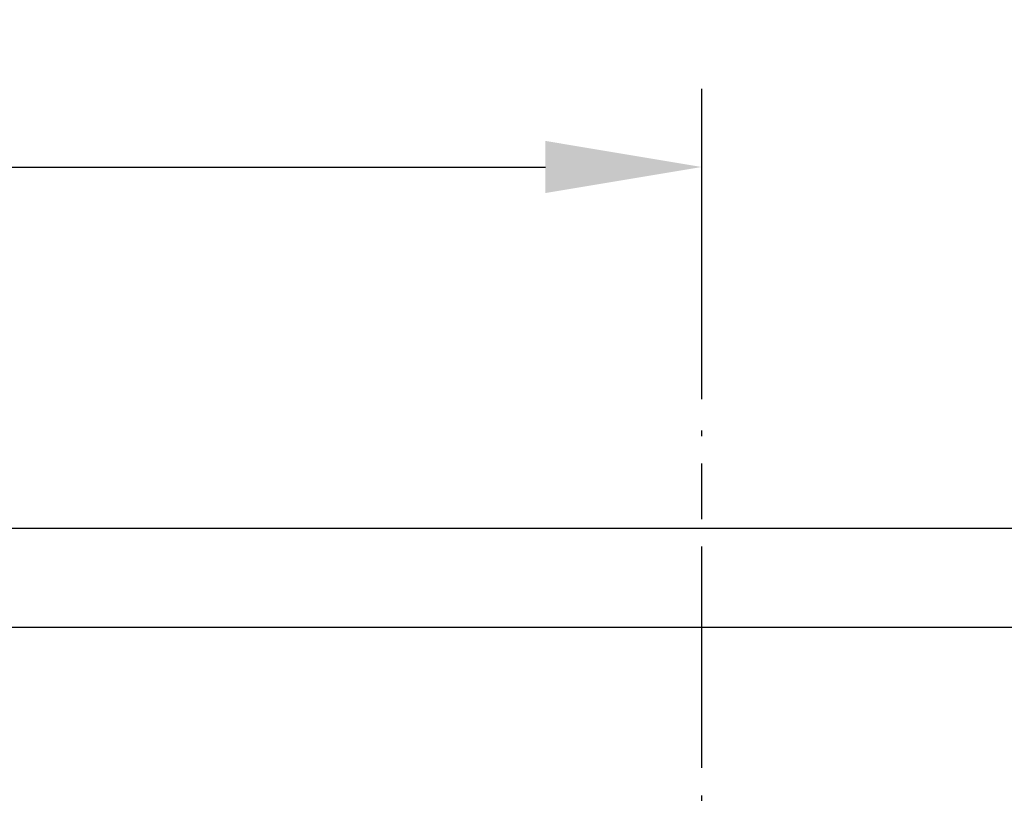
# Model space of a CAD drawing. Header units: millimetres. Extents: x 100 to 2070, y 30 to 1455.
# Tile 60 of 83: x 971 to 1097, y 972 to 1071. Entities that reach past the tile are written whole.
import ezdxf

# ---------------------------------------------------------------- set-up
doc = ezdxf.new("R2010")
doc.units = ezdxf.units.MM
doc.header["$LTSCALE"] = 5
doc.linetypes.add('CHAIN', pattern=[0.3543, 0.2362, -0.0295, 0.0591, -0.0295])
for name, color, linetype, lineweight in [('_Sichtbarkanten', 7, 'Continuous', 25), ('Bemaßung (ISO)', 7, 'Continuous', 25), ('Mittellinie (ISO)', 7, 'Continuous', 25)]:
    doc.layers.add(name, color=color, linetype=linetype, lineweight=lineweight)
doc.styles.add('Notiztext (ISO)', font='verdana.ttf')
doc.dimstyles.new('wedi USA', dxfattribs={"dimscale": 5, "dimtxt": 2.5, "dimasz": 4, "dimexe": 2, "dimexo": 0.8, "dimgap": 0.3, "dimtad": 1, "dimdec": 1, "dimrnd": 1e-08, "dimtxsty": 'Notiztext (ISO)', "dimcen": 0.09, "dimclrd": 7, "dimclre": 7, "dimclrt": 256, "dimadec": 0, "dimazin": 2, "dimtfac": 0.6, "dimtmove": 0, "dimatfit": 3, "dimfxl": 1, "dimtolj": 1, "dimlwd": -1, "dimlwe": -1, "dimarcsym": 0})

# ---------------------------------------------------------------- blocks, each defined once
blk = doc.blocks.new('*D108')
at = {"layer": 'Bemaßung (ISO)', "color": 7, "transparency": 16777216}
for p, q in [((448.56, 1009.52), (448.56, 1061.76)), ((1058.16, 1022.02), (1058.16, 1061.76)), ((468.56, 1051.76), (1038.16, 1051.76))]:
    blk.add_line(p, q, dxfattribs=at)
for points in [[(468.56, 1055.1), (468.56, 1048.43), (448.56, 1051.76)], [(1038.16, 1055.1), (1038.16, 1048.43), (1058.16, 1051.76)]]:
    blk.add_solid(points, dxfattribs=at)
at = {"layer": 'Defpoints', "color": 0, "transparency": 16777216}
for p in [(1058.16, 1051.76), (1058.16, 1018.02), (448.56, 1005.52)]:
    blk.add_point(p, dxfattribs=at)
at = {"layer": 'Bemaßung (ISO)', "transparency": 16777216, "insert": (703.94, 1069.62), "char_height": 12.5, "attachment_point": 1, "style": 'Notiztext (ISO)'}
blk.add_mtext('\\A1;609,6 [24]"', dxfattribs=at)

msp = doc.modelspace()

# ---------------------------------------------------------------- linework, layer by layer
at = {"layer": '_Sichtbarkanten'}
for p, q in [((448.56, 1005.52), (1667.76, 1005.52)), ((1655.06, 992.82), (461.26, 992.82))]:
    msp.add_line(p, q, dxfattribs=at)
at = {"layer": 'Mittellinie (ISO)', "linetype": 'CHAIN', "ltscale": 23.990969}
msp.add_line((1058.16, 847.32), (1058.16, 1018.02), dxfattribs=at)

# ---------------------------------------------------------------- dimensions: what is measured, and where the dimension line sits
at = {"layer": 'Bemaßung (ISO)', "color": 7}
dim = msp.add_linear_dim(base=(1058.16, 1051.76), p1=(448.56, 1005.52), p2=(1058.16, 1018.02), angle=180, text='<>"', dimstyle='wedi USA', override={"dimgap": 0.3, "dimdec": 1, "dimtol": 0, "dimlim": 0, "dimtp": 0, "dimtm": 0, "dimtdec": 2, "dimtofl": 0, "dimatfit": 1}, dxfattribs=at)
dim.commit()
dim.dimension.update_dxf_attribs({"geometry": '*D108', "text_midpoint": (753.36, 1051.76), "dimtype": 160})

doc.saveas('drawing.dxf')
